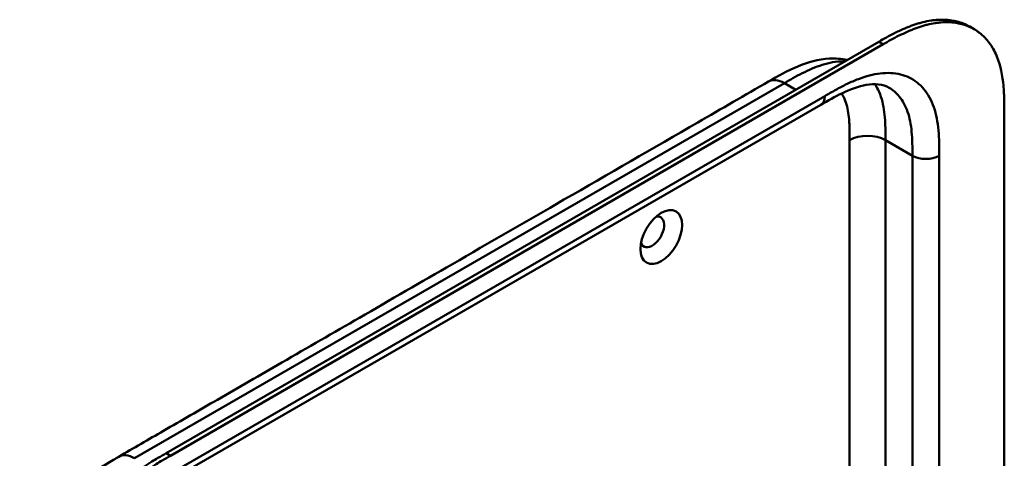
# Model space of a CAD drawing. Header units: millimetres. Extents: x 20 to 833, y 20 to 574.
# Tile 9 of 12: x 385 to 447, y 195 to 222. Entities that reach past the tile are written whole.
import ezdxf

# ---------------------------------------------------------------- set-up
doc = ezdxf.new("R2010")
doc.units = ezdxf.units.MM
doc.header["$LTSCALE"] = 2
doc.layers.add('Sichtbare Kanten(DIN)', color=7, linetype='Continuous', lineweight=50)
doc.layers.add('Sichtbare tangentiale Kanten(DIN)', color=7, linetype='Continuous', lineweight=50)

msp = doc.modelspace()

# ---------------------------------------------------------------- linework, layer by layer
at = {"layer": 'Sichtbare Kanten(DIN)'}
for p, q in [((445.536, 221.736), (445.262, 221.894)), ((394.573, 194.987), (439.523, 220.939)), ((439.798, 220.781), (394.847, 194.829)), ((435.872, 216.966), (394.882, 193.3)), ((435.872, 216.966), (435.872, 216.966)), ((447.445, 216.449), (447.445, 153.927))]:
    msp.add_line(p, q, dxfattribs=at)
msp.add_ellipse((425.808, 208.621), major_axis=(0.93, 1.611), ratio=0.57735, dxfattribs=at)
msp.add_ellipse((425.242, 208.948), major_axis=(-0.53, -0.918), ratio=0.57735, start_param=5.827281, end_param=9.880682, dxfattribs=at)
for points, knots in [([(439.523, 220.939), (439.689, 221.034), (440.022, 221.222), (440.443, 221.445), (440.867, 221.652), (441.207, 221.803), (441.633, 221.97), (441.972, 222.083), (442.394, 222.198), (442.727, 222.266), (443.138, 222.32), (443.459, 222.337), (443.851, 222.325), (444.155, 222.289), (444.521, 222.209), (444.801, 222.119), (445.068, 222), (445.198, 221.932), (445.262, 221.894)], [-0.9999899, -0.9999899, -0.9999899, -0.9999899, -0.9592928, -0.9185956, -0.8982471, -0.8575499, -0.8372014, -0.7965042, -0.7761556, -0.7354585, -0.7151099, -0.6744128, -0.6540642, -0.613367, -0.5930185, -0.5523213, -0.5319728, -0.5110051, -0.5110051, -0.5110051, -0.5110051]), ([(447.445, 216.449), (447.445, 216.63), (447.445, 216.994), (447.436, 217.451), (447.414, 217.904), (447.385, 218.262), (447.329, 218.7), (447.269, 219.042), (447.17, 219.453), (447.072, 219.768), (446.925, 220.142), (446.787, 220.424), (446.59, 220.751), (446.412, 220.991), (446.165, 221.264), (445.949, 221.458), (445.657, 221.67), (445.407, 221.813), (445.075, 221.96), (444.795, 222.051), (444.429, 222.13), (444.125, 222.167), (443.734, 222.178), (443.412, 222.161), (443.002, 222.107), (442.668, 222.039), (442.247, 221.925), (441.907, 221.811), (441.482, 221.645), (441.141, 221.493), (440.718, 221.286), (440.296, 221.064), (439.963, 220.876), (439.798, 220.781)], [0.0232584, 0.0232584, 0.0232584, 0.0232584, 0.0639556, 0.1046527, 0.1250013, 0.1656984, 0.186047, 0.2267442, 0.2470927, 0.2877899, 0.3081384, 0.3488356, 0.3691842, 0.4098813, 0.4302299, 0.470927, 0.4912756, 0.5319728, 0.5523213, 0.5930185, 0.613367, 0.6540642, 0.6744128, 0.7151099, 0.7354585, 0.7761556, 0.7965042, 0.8372014, 0.8575499, 0.8982471, 0.9185956, 0.9592928, 0.9999899, 0.9999899, 0.9999899, 0.9999899]), ([(432.575, 218.43), (433.161, 218.769), (433.776, 219.12), (435.055, 219.652), (435.732, 219.84), (436.79, 219.898), (437.172, 219.873), (437.543, 219.796)], [0.000002, 0.000002, 0.000002, 0.000002, 0.622303, 0.622303, 1.24387, 1.24387, 1.58779, 1.58779, 1.58779, 1.58779]), ([(391.585, 194.765), (392.527, 195.309), (393.47, 195.853), (395.544, 197.051), (396.676, 197.704), (399.165, 199.141), (400.522, 199.925), (403.509, 201.649), (405.138, 202.59), (408.723, 204.659), (410.678, 205.788), (414.979, 208.271), (417.325, 209.626), (422.486, 212.605), (425.301, 214.231), (429.602, 216.714), (431.089, 217.572), (432.575, 218.43)], [0.000002, 0.000002, 0.000002, 0.000002, 1, 1, 2.2, 2.2, 3.64, 3.64, 5.368, 5.368, 7.4416, 7.4416, 9.92992, 9.92992, 12.915904, 12.915904, 14.492315, 14.492315, 14.492315, 14.492315]), ([(440.179, 218.038), (439.991, 218.147), (439.769, 218.22), (439.277, 218.273), (439.018, 218.264), (438.276, 218.138), (437.745, 217.951), (436.768, 217.48), (436.323, 217.226), (435.872, 216.966)], [0, 0, 0, 0, 0.452595, 0.452595, 0.832647, 0.832647, 1.444151, 1.444151, 1.923175, 1.923175, 1.923175, 1.923175]), ([(385.341, 184.36), (385.341, 184.835), (385.343, 185.336), (385.419, 186.336), (385.489, 186.835), (385.785, 188.144), (386.088, 188.974), (386.837, 190.431), (387.268, 191.088), (388.23, 192.275), (388.775, 192.815), (389.962, 193.786), (390.62, 194.203), (391.361, 194.636), (391.473, 194.7), (391.585, 194.765)], [0, 0, 0, 0, 0.436896, 0.436896, 0.842838, 0.842838, 1.49715, 1.49715, 2.073353, 2.073353, 2.662039, 2.662039, 3.316728, 3.316728, 3.434626, 3.434626, 3.434626, 3.434626]), ([(386.643, 181.661), (386.642, 181.758), (386.643, 181.954), (386.644, 182.201), (386.648, 182.45), (386.653, 182.652), (386.662, 182.906), (386.673, 183.112), (386.694, 183.425), (386.723, 183.742), (386.776, 184.173), (386.828, 184.501), (386.889, 184.833), (386.936, 185.055), (387, 185.336), (387.056, 185.562), (387.133, 185.845), (387.2, 186.072), (387.309, 186.414), (387.427, 186.756), (387.623, 187.269), (387.816, 187.722), (388.081, 188.282), (388.309, 188.725), (388.615, 189.268), (388.875, 189.694), (389.216, 190.212), (389.502, 190.615), (389.874, 191.102), (390.182, 191.477), (390.539, 191.881), (390.782, 192.14), (391.028, 192.39), (391.194, 192.552), (391.445, 192.789), (391.699, 193.016), (392.04, 193.304), (392.298, 193.508), (392.557, 193.704), (392.729, 193.829), (392.945, 193.981), (393.118, 194.099), (393.334, 194.241), (393.506, 194.351), (393.764, 194.512), (394.107, 194.718), (394.404, 194.89), (394.573, 194.987)], [-0.9999979, -0.9999979, -0.9999979, -0.9999979, -0.9791648, -0.9583317, -0.9479152, -0.9270821, -0.9166655, -0.8958324, -0.8854159, -0.8541662, -0.8333331, -0.8020835, -0.791667, -0.7708339, -0.7604173, -0.7395842, -0.7291677, -0.7083346, -0.697918, -0.6666684, -0.6458353, -0.6041691, -0.583336, -0.5416699, -0.5208368, -0.4791706, -0.4583375, -0.4166713, -0.3958382, -0.354172, -0.3333389, -0.3020893, -0.2916727, -0.2708397, -0.2604231, -0.2291735, -0.2083404, -0.1770907, -0.1666742, -0.1458411, -0.1354246, -0.1145915, -0.1041749, -0.0833418, -0.0729253, -0.0416756, -0.0000095, -0.0000095, -0.0000095, -0.0000095]), ([(394.847, 194.829), (394.678, 194.732), (394.381, 194.559), (394.039, 194.354), (393.78, 194.193), (393.608, 194.083), (393.392, 193.94), (393.219, 193.823), (393.004, 193.671), (392.831, 193.545), (392.572, 193.35), (392.314, 193.145), (391.973, 192.858), (391.72, 192.63), (391.468, 192.394), (391.303, 192.231), (391.056, 191.981), (390.813, 191.722), (390.456, 191.319), (390.148, 190.944), (389.776, 190.457), (389.49, 190.054), (389.149, 189.536), (388.889, 189.11), (388.584, 188.566), (388.355, 188.124), (388.091, 187.563), (387.897, 187.11), (387.701, 186.598), (387.583, 186.255), (387.475, 185.914), (387.408, 185.686), (387.331, 185.403), (387.274, 185.177), (387.21, 184.897), (387.164, 184.674), (387.102, 184.342), (387.051, 184.014), (386.997, 183.583), (386.969, 183.266), (386.947, 182.954), (386.937, 182.748), (386.927, 182.493), (386.922, 182.292), (386.918, 182.043), (386.917, 181.796), (386.917, 181.6), (386.917, 181.502)], [0.0000095, 0.0000095, 0.0000095, 0.0000095, 0.0416756, 0.0729253, 0.0833418, 0.1041749, 0.1145915, 0.1354246, 0.1458411, 0.1666742, 0.1770907, 0.2083404, 0.2291735, 0.2604231, 0.2708397, 0.2916727, 0.3020893, 0.3333389, 0.354172, 0.3958382, 0.4166713, 0.4583375, 0.4791706, 0.5208368, 0.5416699, 0.583336, 0.6041691, 0.6458353, 0.6666684, 0.697918, 0.7083346, 0.7291677, 0.7395842, 0.7604173, 0.7708339, 0.791667, 0.8020835, 0.8333331, 0.8541662, 0.8854159, 0.8958324, 0.9166655, 0.9270821, 0.9479152, 0.9583317, 0.9791648, 0.9999979, 0.9999979, 0.9999979, 0.9999979])]:
    msp.add_open_spline(points, degree=3, knots=knots, dxfattribs=at)
msp.add_open_spline([(440.18, 218.037), (440.18, 218.038), (440.179, 218.038), (440.179, 218.038)], degree=3, dxfattribs=at)
at = {"layer": 'Sichtbare tangentiale Kanten(DIN)'}
for p, q in [((439.798, 220.781), (439.523, 220.939)), ((392.585, 194.666), (433.575, 218.331)), ((433.575, 218.331), (434.291, 217.918)), ((433.915, 218.135), (433.915, 218.135)), ((395.13, 193.849), (436.121, 217.515)), ((432.493, 217.707), (432.493, 217.707)), ((437.687, 190.772), (437.687, 214.734)), ((439.95, 193.432), (439.95, 214.734)), ((441.647, 213.754), (439.95, 214.734)), ((441.647, 151.886), (441.647, 213.754)), ((443.344, 213.754), (443.344, 151.886)), ((394.847, 194.829), (394.573, 194.987))]:
    msp.add_line(p, q, dxfattribs=at)
for points, knots in [([(437.391, 219.708), (437.348, 219.71), (437.305, 219.71), (437.261, 219.709), (437.053, 219.707), (436.837, 219.686), (436.616, 219.646), (436.402, 219.608), (436.183, 219.553), (435.961, 219.484), (435.75, 219.417), (435.536, 219.336), (435.32, 219.245), (435.115, 219.157), (434.909, 219.06), (434.702, 218.955), (434.507, 218.856), (434.311, 218.75), (434.117, 218.641), (433.934, 218.539), (433.753, 218.434), (433.575, 218.331)], [2.383213, 2.383213, 2.383213, 2.383213, 2.434392, 2.434392, 2.434392, 2.678279, 2.678279, 2.678279, 2.91346, 2.91346, 2.91346, 3.137965, 3.137965, 3.137965, 3.350817, 3.350817, 3.350817, 3.551822, 3.551822, 3.551822, 3.741304, 3.741304, 3.741304, 3.741304]), ([(436.121, 217.515), (436.349, 217.646), (436.814, 217.915), (437.528, 218.29), (438.242, 218.602), (439.18, 218.907), (440.305, 219.043), (441.49, 218.757), (442.433, 218.017), (442.953, 217.053), (443.198, 216.121), (443.304, 215.358), (443.344, 214.553), (443.344, 214.015), (443.344, 213.754)], [0, 0, 0, 0, 0.243503, 0.487004, 0.730505, 0.974007, 1.461009, 1.948012, 2.435015, 2.922018, 3.165519, 3.40902, 3.652522, 3.896023, 3.896023, 3.896023, 3.896023]), ([(439.95, 214.734), (439.95, 214.929), (439.95, 215.133), (439.943, 215.556), (439.936, 215.777), (439.907, 216.222), (439.884, 216.446), (439.816, 216.889), (439.769, 217.107), (439.647, 217.528), (439.57, 217.73), (439.419, 218.038), (439.352, 218.154), (439.28, 218.262)], [0, 0, 0, 0, 0.183196, 0.183196, 0.378667, 0.378667, 0.587199, 0.587199, 0.80915, 0.80915, 1.04412, 1.04412, 1.203268, 1.203268, 1.203268, 1.203268]), ([(441.647, 213.754), (441.647, 214.015), (441.647, 214.532), (441.61, 215.264), (441.516, 215.935), (441.305, 216.736), (440.894, 217.497), (440.42, 217.899), (440.18, 218.037)], [0, 0, 0, 0, 0.243501, 0.487003, 0.730504, 0.974005, 1.461008, 1.864608, 1.864608, 1.864608, 1.864608]), ([(437.687, 214.734), (437.687, 214.811), (437.687, 214.888), (437.687, 214.964), (437.687, 215.011), (437.687, 215.058), (437.686, 215.105), (437.686, 215.128), (437.686, 215.152), (437.686, 215.175), (437.685, 215.222), (437.685, 215.268), (437.684, 215.315), (437.684, 215.339), (437.683, 215.364), (437.683, 215.389), (437.682, 215.413), (437.682, 215.438), (437.681, 215.462), (437.68, 215.511), (437.679, 215.56), (437.677, 215.611), (437.673, 215.709), (437.669, 215.803), (437.662, 215.899), (437.662, 215.901), (437.662, 215.904), (437.662, 215.906), (437.649, 216.1), (437.63, 216.282), (437.603, 216.458), (437.603, 216.461), (437.602, 216.463), (437.602, 216.466), (437.574, 216.644), (437.538, 216.815), (437.491, 216.976), (437.49, 216.978), (437.49, 216.979), (437.49, 216.98), (437.442, 217.144), (437.382, 217.301), (437.313, 217.443), (437.272, 217.525), (437.228, 217.604), (437.18, 217.678)], [0, 0, 0, 0, 0.070602, 0.070602, 0.070602, 0.113735, 0.113735, 0.113735, 0.135301, 0.135301, 0.135301, 0.178433, 0.178433, 0.178433, 0.201293, 0.201293, 0.201293, 0.224154, 0.224154, 0.224154, 0.269874, 0.269874, 0.269874, 0.359119, 0.359119, 0.359119, 0.361315, 0.361315, 0.361315, 0.541668, 0.541668, 0.541668, 0.544386, 0.544386, 0.544386, 0.726184, 0.726184, 0.726184, 0.727511, 0.727511, 0.727511, 0.9126, 0.9126, 0.9126, 1.019593, 1.019593, 1.019593, 1.019593])]:
    msp.add_open_spline(points, degree=3, knots=knots, dxfattribs=at)
for points in [[(433.575, 218.331), (433.184, 218.557), (432.831, 218.578), (432.575, 218.43)], [(435.872, 216.966), (436.026, 217.054), (436.121, 217.244), (436.121, 217.515)], [(437.687, 214.734), (438.312, 215.095), (439.325, 215.095), (439.95, 214.734)], [(443.344, 213.754), (442.875, 213.484), (442.116, 213.484), (441.647, 213.754)], [(391.585, 194.765), (391.84, 194.912), (392.194, 194.891), (392.585, 194.666)]]:
    msp.add_open_spline(points, degree=3, dxfattribs=at)

doc.saveas('drawing.dxf')
